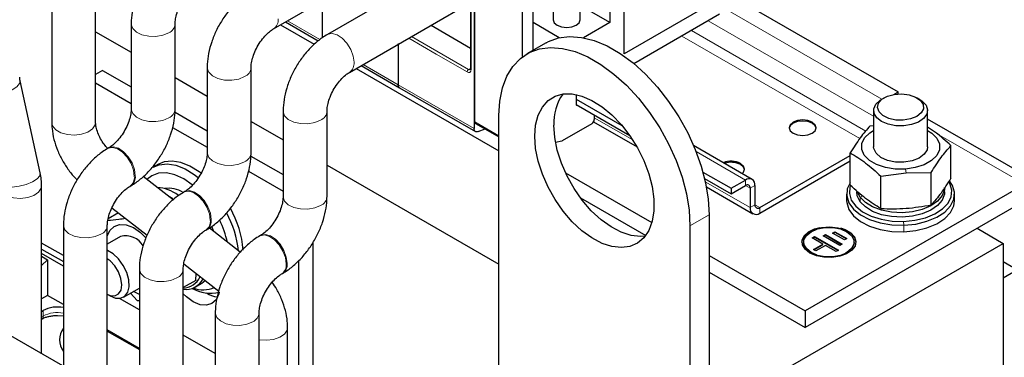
# Model space of a CAD drawing. Header units: millimetres. Extents: x 5 to 418, y 2 to 292.
# Tile 42 of 52: x 346 to 385, y 114 to 127. Entities that reach past the tile are written whole.
import ezdxf

# ---------------------------------------------------------------- set-up
doc = ezdxf.new("R2010")
doc.units = ezdxf.units.MM

msp = doc.modelspace()

# ---------------------------------------------------------------- linework, layer by layer
at = {"color": 7, "linetype": 'Continuous', "lineweight": 25}
for p, q in [((369.6567, 126.1441), (369.6567, 132.9378)), ((369.091, 132.3935), (369.091, 127.3853)), ((363.7359, 131.7351), (363.7359, 123.1964)), ((367.9273, 127.4942), (367.9273, 131.4069)), ((363.5899, 131.2123), (363.5899, 125.551)), ((363.7642, 123.4594), (363.7642, 130.6715)), ((355.8159, 127.1357), (360.5918, 129.8927)), ((363.1612, 129.9267), (357.9474, 126.9169)), ((366.8607, 130.0316), (366.8607, 127.4942)), ((365.6498, 126.0355), (365.6498, 129.5829)), ((348.7916, 123.4381), (348.7916, 129.1542)), ((347.0583, 128.8597), (347.0583, 123.4381)), ((366.0646, 126.2886), (366.0646, 128.6529)), ((373.5826, 128.6238), (380.4802, 124.6418)), ((357.7396, 128.2462), (357.7396, 126.7837)), ((357.7396, 128.2462), (357.7396, 126.7837)), ((358.814, 125.4158), (363.5899, 128.1728)), ((369.091, 127.3853), (367.9273, 128.0571)), ((372.6737, 127.8858), (369.6567, 126.1441)), ((373.428, 127.7116), (370.0431, 125.7575)), ((350.1979, 127.3308), (350.1979, 123.9667)), ((351.9312, 123.9667), (351.9312, 127.3308)), ((356.0883, 127.2929), (357.4216, 126.5232)), ((356.2859, 127.407), (357.5847, 126.6572)), ((362.034, 127.2746), (363.5899, 126.3764)), ((367.096, 126.7845), (366.0646, 127.3799)), ((369.091, 127.3853), (368.0499, 126.7843)), ((348.7916, 127.0201), (350.1979, 126.2083)), ((360.7378, 126.5546), (360.7378, 124.9272)), ((360.7378, 126.5263), (360.7378, 124.9272)), ((366.5754, 126.5835), (365.8212, 126.1481)), ((353.196, 125.6001), (353.196, 122.2359)), ((354.9293, 122.2359), (354.9293, 125.6001)), ((359.077, 125.5676), (364.7164, 122.312)), ((359.2746, 125.6817), (360.793, 124.8051)), ((349.0658, 125.49), (348.7916, 125.3318)), ((349.0658, 125.49), (350.1979, 124.8365)), ((351.9312, 125.2076), (353.196, 124.4775)), ((346.6043, 121.4407), (345.8104, 125.0858)), ((348.7916, 124.9952), (350.1979, 124.1834)), ((360.793, 124.8051), (363.7911, 123.0743)), ((367.7711, 124.5358), (367.7711, 124.1193)), ((379.9332, 124.4135), (379.8201, 124.3482)), ((380.3113, 124.5444), (380.4802, 124.6418)), ((380.4802, 124.564), (380.4802, 124.6418)), ((381.3288, 124.3482), (381.2157, 124.4135)), ((367.7711, 124.3588), (369.5731, 123.3186)), ((367.7711, 124.1411), (369.8775, 122.9251)), ((367.7711, 124.1193), (367.79, 124.1302)), ((351.9279, 123.8377), (353.196, 123.1057)), ((356.1941, 123.8802), (356.1941, 120.5051)), ((357.9275, 120.5051), (357.9275, 123.8802)), ((364.7164, 108.4641), (364.7164, 123.7062)), ((368.4782, 123.7329), (368.4782, 123.5477)), ((379.5078, 123.9128), (379.5078, 122.4757)), ((381.6411, 122.4757), (381.6411, 123.9128)), ((351.8314, 123.2403), (353.196, 122.4526)), ((354.9293, 123.4769), (356.1941, 122.7467)), ((363.7918, 123.3983), (364.7164, 122.8646)), ((368.3839, 123.3844), (367.2178, 122.7112)), ((368.4526, 123.4582), (370.1678, 122.4681)), ((379.3677, 123.298), (379.5078, 123.3163)), ((386.0104, 121.0478), (381.6411, 123.5701)), ((363.8917, 123.0719), (364.1743, 123.1775)), ((367.1934, 122.7008), (366.953, 122.6364)), ((374.7128, 121.1849), (372.4009, 122.5196)), ((382.5607, 121.237), (382.5607, 122.5186)), ((349.3113, 122.4311), (349.2736, 122.4093)), ((354.9261, 122.107), (356.1941, 121.3749)), ((375.0119, 120.0697), (378.5882, 122.1343)), ((378.5882, 120.9522), (378.5882, 122.2338)), ((351.2486, 121.775), (351.06, 121.6662)), ((357.9275, 121.7461), (364.7164, 117.8269)), ((375.0119, 119.852), (378.5882, 121.9166)), ((351.8537, 120.3734), (350.6712, 121.2969)), ((354.8295, 121.5096), (356.1941, 120.7218)), ((367.3426, 121.4491), (370.7556, 119.4788)), ((372.7678, 121.4743), (373.8805, 120.8319)), ((379.795, 121.312), (380.7881, 121.4419)), ((379.795, 120.0304), (379.795, 121.312)), ((380.7881, 121.4419), (381.7812, 121.4544)), ((381.7812, 120.1728), (381.7812, 121.4544)), ((346.6609, 114.293), (346.6609, 120.9341)), ((350.1402, 120.9082), (350.1779, 120.9299)), ((372.8337, 121.2185), (373.8805, 120.6142)), ((373.8805, 120.8319), (374.4462, 121.1585)), ((373.8805, 120.6142), (374.4462, 120.9408)), ((374.8233, 120.9407), (374.8233, 120.1786)), ((385.4771, 120.995), (376.8032, 115.9876)), ((352.3094, 120.7003), (352.2717, 120.6785)), ((372.9044, 120.8883), (374.7452, 119.8256)), ((373.8805, 120.8319), (373.8805, 120.6142)), ((374.6348, 120.8319), (374.6348, 120.0698)), ((378.4411, 120.6031), (378.4411, 120.3418)), ((378.9757, 120.4778), (378.8728, 120.6739)), ((382.3078, 120.6902), (382.3078, 120.8644)), ((382.7078, 120.3418), (382.7078, 120.6031)), ((367.935, 120.4539), (370.5119, 118.9663)), ((385.4771, 120.3417), (376.8032, 115.3344)), ((349.6938, 119.861), (349.2854, 119.6252)), ((349.4363, 120.062), (350.8256, 118.9771)), ((373.0131, 119.7875), (373.0131, 104.5454)), ((347.5203, 119.3725), (347.5203, 113.8201)), ((349.2536, 113.8201), (349.2536, 119.3725)), ((372.2589, 119.3521), (372.2589, 104.11)), ((353.1383, 119.1774), (353.176, 119.1991)), ((354.5034, 118.3043), (353.2757, 119.263)), ((353.4534, 119.1281), (353.3802, 119.319)), ((355.3076, 118.9695), (355.2699, 118.9477)), ((377.5111, 118.9542), (377.6055, 119.0085)), ((377.5299, 118.9432), (377.6055, 118.9867)), ((377.6055, 119.0085), (378.2643, 118.6268)), ((377.6055, 118.9867), (377.6055, 119.0085)), ((377.6055, 118.9867), (378.2455, 118.616)), ((377.8885, 119.0626), (377.983, 119.117)), ((378.3591, 118.79), (377.8885, 119.0626)), ((377.9074, 119.0517), (377.983, 119.0952)), ((377.983, 119.117), (378.4535, 118.8444)), ((377.983, 119.0952), (377.983, 119.117)), ((377.983, 119.0952), (378.4347, 118.8335)), ((383.5912, 119.253), (384.6285, 118.6542)), ((347.5003, 113.8084), (339.213, 118.5926)), ((347.5203, 118.1733), (346.6609, 118.6694)), ((349.777, 118.9241), (349.2536, 118.6219)), ((357.3625, 118.672), (357.3625, 112.2521)), ((373.9559, 112.493), (384.6285, 118.6542)), ((376.746, 118.709), (376.746, 118.6872)), ((377.0866, 118.873), (377.181, 118.9273)), ((377.5101, 118.6276), (377.0866, 118.873)), ((377.1054, 118.862), (377.181, 118.9055)), ((377.1323, 118.4103), (377.5101, 118.6276)), ((377.1512, 118.3994), (377.5101, 118.6058)), ((377.181, 118.9273), (378.1222, 118.3821)), ((377.181, 118.9055), (377.181, 118.9273)), ((377.181, 118.9055), (378.1033, 118.3712)), ((377.6042, 118.5731), (377.2264, 118.3558)), ((377.5101, 118.6058), (377.5101, 118.6276)), ((378.1699, 118.5725), (377.5111, 118.9542)), ((378.0277, 118.3277), (377.6042, 118.5731)), ((378.2643, 118.6268), (378.1699, 118.5725)), ((378.4535, 118.8444), (378.3591, 118.79)), ((378.746, 118.6872), (378.746, 118.709)), ((384.6285, 118.6542), (384.6285, 109.0734)), ((346.6609, 118.43), (347.5203, 117.9338)), ((347.5203, 117.7597), (346.6609, 118.2558)), ((377.2264, 118.3558), (377.1323, 118.4103)), ((378.1222, 118.3821), (378.0277, 118.3277)), ((346.6609, 118.1469), (346.8973, 118.0104)), ((346.8973, 118.0104), (346.6609, 117.783)), ((346.8973, 118.0104), (346.8973, 116.5951)), ((352.275, 117.8452), (353.6518, 116.7701)), ((356.7968, 117.9568), (356.7968, 112.5677)), ((373.0131, 118.1756), (376.8032, 115.9876)), ((384.6285, 117.9355), (385.1942, 117.609)), ((350.5184, 117.6418), (350.5184, 112.0893)), ((352.2518, 112.0893), (352.2518, 117.6418)), ((352.7493, 117.1918), (352.7599, 117.4666)), ((356.1365, 117.4466), (356.1742, 117.4684)), ((373.0131, 117.5224), (376.8032, 115.3344)), ((385.1942, 117.609), (384.6285, 117.2824)), ((352.7493, 117.1918), (352.2518, 116.9045)), ((352.7345, 116.9365), (352.9608, 117.0671)), ((384.6285, 117.2824), (384.6285, 107.6519)), ((349.2536, 116.6436), (349.3611, 116.5815)), ((349.8945, 116.5286), (350.5184, 116.8888)), ((350.1631, 116.6837), (350.4319, 116.3958)), ((346.8973, 116.5951), (346.6609, 116.4586)), ((347.5203, 116.2355), (346.8973, 116.5951)), ((350.5184, 116.0289), (349.7365, 116.4803)), ((350.4319, 116.3958), (350.5184, 116.4033)), ((346.6609, 115.9688), (346.7182, 116.0018)), ((353.5166, 115.911), (353.5166, 110.3585)), ((355.2499, 110.3585), (355.2499, 115.911)), ((376.8032, 115.9876), (376.8032, 115.3344)), ((346.6609, 115.6608), (346.6629, 115.662)), ((346.6657, 115.6637), (346.6629, 115.662)), ((347.2839, 115.8066), (347.5203, 115.7859)), ((350.5184, 114.5047), (349.2536, 115.2348)), ((349.2536, 115.1913), (350.5184, 114.4611)), ((356.3718, 111.7136), (356.3718, 115.3262)), ((353.5166, 114.2981), (352.2518, 115.0283))]:
    msp.add_line(p, q, dxfattribs=at)
at = {"color": 7, "linetype": 'Continuous', "lineweight": 18}
for p, q in [((363.6133, 131.1797), (363.6133, 125.5183)), ((373.428, 128.0599), (379.8388, 124.359)), ((356.364, 127.4521), (357.6491, 126.7102)), ((372.9753, 127.4503), (379.5078, 123.6792)), ((362.2368, 126.1388), (361.1516, 126.7652)), ((363.519, 125.5292), (361.2648, 126.8306)), ((371.9381, 126.8515), (378.9602, 122.7977)), ((372.3153, 127.0692), (379.2003, 123.0946)), ((363.4625, 125.4312), (362.2368, 126.1388)), ((359.3527, 125.7268), (360.7378, 124.9272)), ((363.5899, 125.5701), (363.519, 125.5292)), ((360.7378, 124.9272), (363.7359, 123.1964)), ((368.4782, 123.6239), (369.9983, 122.7463)), ((363.7642, 123.4594), (364.7164, 122.9097)), ((381.9972, 123.0038), (385.4771, 120.995)), ((372.4974, 122.2835), (374.4462, 121.1585)), ((380.7651, 121.5897), (380.7881, 121.4419)), ((372.8625, 121.0929), (374.6348, 120.0698)), ((374.4462, 120.9408), (374.4462, 121.1585)), ((374.4462, 120.9407), (374.6348, 120.8319)), ((374.8233, 120.9407), (374.6348, 120.8319)), ((379.0812, 120.5277), (378.9757, 120.4778)), ((374.6348, 120.0698), (374.8233, 120.1786)), ((374.8233, 120.1786), (375.0119, 120.0697)), ((378.9757, 120.4778), (378.9757, 120.3036)), ((372.2589, 119.3521), (373.0131, 119.7875)), ((375.0119, 120.0697), (375.0119, 119.852)), ((380.6939, 119.5223), (380.7002, 119.3737)), ((380.7002, 119.1124), (380.7002, 119.3737)), ((346.7182, 115.7841), (346.7182, 116.0018)), ((346.7182, 115.7841), (346.6609, 115.751))]:
    msp.add_line(p, q, dxfattribs=at)
at = {"color": 7, "linetype": 'Continuous', "lineweight": 18, "flags": 128}
for points in [[(350.1979, 127.3306), (350.1986, 127.3102), (350.2572, 127.149), (350.4032, 127.0075), (350.6209, 126.901), (350.8867, 126.8412), (351.1717, 126.8344), (351.4452, 126.8814), (351.6774, 126.9771)], [(357.9476, 126.917), (357.9657, 126.9266), (358.1346, 126.9565), (358.3301, 126.9008), (358.5312, 126.7655), (358.7159, 126.5653), (358.8643, 126.3218), (358.9604, 126.0615), (358.9936, 125.8126)], [(353.196, 125.5998), (353.1967, 125.5794), (353.2553, 125.4182), (353.4013, 125.2767), (353.619, 125.1703), (353.8848, 125.1104), (354.1699, 125.1036), (354.4433, 125.1506), (354.6755, 125.2463)], [(344.1168, 124.7169), (344.1443, 124.6589), (344.2622, 124.5762), (344.4561, 124.5287), (344.7049, 124.5215), (344.9818, 124.5556), (345.2568, 124.6271), (345.4999, 124.7283), (345.685, 124.8483), (345.7918, 124.974), (345.8104, 125.0858)], [(350.1979, 123.9667), (350.1986, 123.946), (350.2572, 123.7848), (350.4032, 123.6433), (350.6209, 123.5369), (350.8867, 123.477), (351.1717, 123.4702), (351.4452, 123.5172), (351.6774, 123.6129)], [(356.1941, 123.8799), (356.1949, 123.8595), (356.2534, 123.6983), (356.3995, 123.5568), (356.6172, 123.4504), (356.8829, 123.3905), (357.168, 123.3837), (357.4414, 123.4307), (357.6736, 123.5264)], [(347.0583, 123.4381), (347.0943, 123.2953), (347.2196, 123.1474), (347.4214, 123.0309), (347.6777, 122.9586), (347.9608, 122.9382), (348.24, 122.972), (348.4851, 123.0563), (348.6695, 123.182), (348.7732, 123.3354), (348.7916, 123.4381)], [(349.3081, 122.4292), (349.3295, 122.4408), (349.4984, 122.4707), (349.694, 122.415), (349.895, 122.2797), (350.0798, 122.0794), (350.2282, 121.836), (350.3242, 121.5757), (350.3574, 121.3267)], [(349.2738, 122.4094), (349.2918, 122.419), (349.4607, 122.4489), (349.6563, 122.3932), (349.8573, 122.2579), (350.0421, 122.0577), (350.1905, 121.8142), (350.2865, 121.5539), (350.3197, 121.305)], [(353.196, 122.2359), (353.1967, 122.2152), (353.2553, 122.054), (353.4013, 121.9126), (353.619, 121.8061), (353.8848, 121.7462), (354.1699, 121.7394), (354.4433, 121.7864), (354.6755, 121.8821)], [(344.9107, 121.0719), (344.9382, 121.0139), (345.0561, 120.9311), (345.25, 120.8836), (345.4988, 120.8765), (345.7757, 120.9105), (346.0507, 120.982), (346.2938, 121.0832), (346.4788, 121.2032), (346.5857, 121.329), (346.6043, 121.4407)], [(344.9276, 120.9338), (344.9636, 120.7913), (345.0889, 120.6434), (345.2906, 120.5269), (345.5469, 120.4546), (345.83, 120.4342), (346.1093, 120.468), (346.3544, 120.5523), (346.5387, 120.678), (346.6425, 120.8314), (346.6609, 120.9345)], [(352.2719, 120.6786), (352.29, 120.6882), (352.4589, 120.7181), (352.6544, 120.6624), (352.8555, 120.5271), (353.0402, 120.3269), (353.1886, 120.0834), (353.2846, 119.8231), (353.3178, 119.5742)], [(352.3062, 120.6984), (352.3277, 120.71), (352.4966, 120.7399), (352.6921, 120.6842), (352.8932, 120.5489), (353.0779, 120.3487), (353.2263, 120.1052), (353.3224, 119.8449), (353.3556, 119.5959)], [(356.1941, 120.5051), (356.1949, 120.4844), (356.2534, 120.3233), (356.3995, 120.1818), (356.6172, 120.0753), (356.8829, 120.0155), (357.168, 120.0086), (357.4414, 120.0556), (357.6736, 120.1513)], [(347.5203, 119.3723), (347.521, 119.3519), (347.5796, 119.1907), (347.7256, 119.0492), (347.9433, 118.9427), (348.2091, 118.8829), (348.4942, 118.8761), (348.7676, 118.9231), (348.9998, 119.0188)], [(355.2701, 118.9479), (355.2881, 118.9574), (355.457, 118.9873), (355.6525, 118.9316), (355.8536, 118.7963), (356.0383, 118.5961), (356.1868, 118.3526), (356.2828, 118.0923), (356.316, 117.8434)], [(355.3043, 118.9676), (355.3258, 118.9792), (355.4947, 119.0091), (355.6903, 118.9534), (355.8913, 118.8181), (356.076, 118.6179), (356.2245, 118.3744), (356.3205, 118.1141), (356.3537, 117.8652)], [(350.5184, 117.6415), (350.5192, 117.6211), (350.5777, 117.4599), (350.7237, 117.3184), (350.9415, 117.212), (351.2072, 117.1521), (351.4923, 117.1453), (351.7657, 117.1923), (351.9979, 117.288)], [(353.5166, 115.9107), (353.5173, 115.8903), (353.5758, 115.7291), (353.7219, 115.5876), (353.9396, 115.4812), (354.2054, 115.4213), (354.4904, 115.4145), (354.7639, 115.4615), (354.996, 115.5572)], [(355.2499, 114.8481), (355.2579, 114.8467), (355.541, 114.8263), (355.8202, 114.8601), (356.0653, 114.9444), (356.2497, 115.0701), (356.3534, 115.2235), (356.3718, 115.3265)]]:
    msp.add_lwpolyline(points, dxfattribs=at)
at = {"color": 7, "linetype": 'Continuous', "lineweight": 25, "flags": 128}
for points in [[(366.8607, 127.4942), (366.9012, 127.3764), (367.0169, 127.2765)], [(367.0169, 127.2765), (367.1899, 127.2097), (367.394, 127.1863), (367.5981, 127.2097), (367.7711, 127.2765), (367.8867, 127.3764), (367.9273, 127.4942)], [(366.5754, 126.5835), (366.6678, 126.6333), (367.0671, 126.7779), (367.5069, 126.8328), (367.979, 126.7971), (368.4746, 126.6713), (368.9845, 126.4579), (369.4992, 126.1607), (370.0092, 125.7854), (370.5048, 125.3389), (370.9769, 124.8296), (371.4167, 124.2669), (371.816, 123.6613), (372.1673, 123.0241), (372.4641, 122.3672), (372.7009, 121.7027), (372.8733, 121.0431), (372.978, 120.4007), (373.0131, 119.7875)], [(364.7164, 123.7062), (364.7515, 124.279), (364.8563, 124.8004), (365.0286, 125.261), (365.2654, 125.652), (365.5623, 125.9663), (365.9136, 126.1978), (366.3128, 126.3424), (366.7526, 126.3974), (367.2247, 126.3617), (367.7204, 126.2359), (368.2303, 126.0225), (368.745, 125.7253), (369.2549, 125.35), (369.7506, 124.9035), (370.2227, 124.3942), (370.6624, 123.8315), (371.0617, 123.2259), (371.413, 122.5887), (371.7099, 121.9317), (371.9467, 121.2673), (372.119, 120.6077), (372.2238, 119.9653), (372.2589, 119.3521)], [(366.1306, 122.8898), (366.1645, 123.3302), (366.2653, 123.7188), (366.4299, 124.0445), (366.6538, 124.2977), (366.9304, 124.4713), (367.2518, 124.5603), (367.6088, 124.562), (367.9911, 124.4765), (368.3876, 124.3063), (368.787, 124.0561), (369.1778, 123.7332), (369.5488, 123.3469), (369.8892, 122.9084), (370.1893, 122.4301), (370.4405, 121.926), (370.6354, 121.4104), (370.7686, 120.8982), (370.8362, 120.4042), (370.8362, 119.9425), (370.7686, 119.5265), (370.6354, 119.1681), (370.4405, 118.8777), (370.1893, 118.6635), (369.8892, 118.5317), (369.5488, 118.4862), (369.1778, 118.5282), (368.787, 118.6566), (368.3876, 118.8676), (367.9911, 119.1551), (367.6088, 119.511), (367.2518, 119.9249), (366.9304, 120.3849), (366.6538, 120.8779), (366.4299, 121.3896), (366.2653, 121.9054), (366.1645, 122.4103), (366.1306, 122.8898)], [(380.6815, 123.5237), (380.3834, 123.5318), (380.106, 123.5954), (379.8793, 123.7074), (379.728, 123.856), (379.6684, 124.0248), (379.7069, 124.1956), (379.8395, 124.35), (380.0518, 124.4712), (380.3206, 124.546), (380.617, 124.5663), (380.9088, 124.53), (381.1643, 124.441), (381.3559, 124.3089), (381.4629, 124.148), (381.4735, 123.9758), (381.3867, 123.811), (381.212, 123.6713), (380.9681, 123.572), (380.6815, 123.5237)], [(380.7004, 123.3014), (380.3826, 123.3071), (380.0819, 123.3666), (379.8249, 123.4747), (379.6345, 123.6217), (379.5276, 123.7946), (379.5138, 123.978), (379.5942, 124.1556), (379.7617, 124.3116), (379.8201, 124.3482)], [(381.3288, 124.3482), (381.4288, 124.2815), (381.5791, 124.1198), (381.6401, 123.9397), (381.6065, 123.7571), (381.4811, 123.5885), (381.2752, 123.4486), (381.007, 123.35), (380.7004, 123.3014)], [(370.4881, 118.9349), (370.303, 118.9216), (369.9321, 118.9636), (369.5413, 119.092), (369.1419, 119.303), (368.7453, 119.5905), (368.3631, 119.9464), (368.0061, 120.3603), (367.6847, 120.8204), (367.408, 121.3133), (367.1842, 121.8251), (367.0195, 122.3408), (366.9188, 122.8457), (366.8849, 123.3252)], [(377.0861, 123.4442), (376.913, 123.511), (376.7089, 123.5344), (376.5048, 123.511), (376.3318, 123.4442), (376.2162, 123.3443), (376.1756, 123.2265), (376.2162, 123.1087), (376.3318, 123.0088), (376.5048, 122.9421), (376.7089, 122.9186), (376.913, 122.9421), (377.0861, 123.0088), (377.2017, 123.1087), (377.2423, 123.2265), (377.2017, 123.3443), (377.0861, 123.4442)], [(377.0861, 123.4007), (376.913, 123.4674), (376.7089, 123.4908), (376.5048, 123.4674), (376.3318, 123.4007), (376.2162, 123.3008), (376.1769, 123.2047)], [(377.2409, 123.2047), (377.2017, 123.3008), (377.0861, 123.4007)], [(380.7651, 121.5897), (380.3613, 121.5914), (379.9721, 121.6533), (379.6239, 121.7714), (379.3405, 121.9374), (379.1412, 122.1401), (379.0396, 122.3657), (379.0425, 122.5987), (379.1499, 122.8234), (379.3543, 123.0244), (379.5078, 123.1223)], [(381.6411, 123.1223), (381.8084, 123.0141), (382.0077, 122.8113), (382.1093, 122.5858), (382.1064, 122.3527), (381.999, 122.128), (381.7946, 121.927), (381.507, 121.7634), (381.1558, 121.6483), (380.7651, 121.5897)], [(380.7059, 121.8646), (380.3724, 121.8711), (380.0586, 121.9367), (379.7954, 122.0551), (379.6084, 122.2147), (379.5159, 122.3998), (379.5078, 122.4757)], [(381.6411, 122.4757), (381.6218, 122.3591), (381.5081, 122.1779), (381.303, 122.026), (381.0266, 121.918), (380.7059, 121.8646)], [(351.06, 121.6662), (351.3042, 121.7648), (351.6193, 121.7965), (351.963, 121.7412), (352.3236, 121.6008), (352.6888, 121.38), (352.8434, 121.2629)], [(352.9572, 121.4302), (352.8774, 121.4889), (352.5121, 121.7097), (352.1515, 121.8501), (351.8078, 121.9054), (351.4927, 121.8736), (351.2486, 121.775)], [(374.3146, 121.4148), (374.3732, 121.4759), (374.4138, 121.5937), (374.3732, 121.7115), (374.2576, 121.8114)], [(374.4125, 121.5719), (374.3732, 121.668), (374.2576, 121.7678)], [(352.6095, 120.9685), (352.272, 121.2005), (351.9226, 121.3627), (351.5865, 121.4392), (351.2767, 121.427), (351.0052, 121.3266), (350.8189, 121.1816)], [(378.5882, 121.0525), (378.4702, 120.8059), (378.4448, 120.5305), (378.5262, 120.2588), (378.7103, 120.0043), (378.9879, 119.7798), (379.345, 119.5967), (379.7638, 119.464), (380.2232, 119.3884), (380.7002, 119.3737)], [(378.5896, 120.9266), (378.5755, 120.8829), (378.5513, 120.6212), (378.6286, 120.3631), (378.8035, 120.1213), (379.0672, 119.9081), (379.4065, 119.7341), (379.8043, 119.608), (380.2407, 119.5362), (380.6939, 119.5223)], [(380.6939, 119.5223), (381.1411, 119.5669), (381.5599, 119.6679), (381.9293, 119.8201), (382.2307, 120.0159), (382.4491, 120.2456), (382.5735, 120.4976), (382.5976, 120.7592), (382.5203, 121.0173), (382.4873, 121.0768)], [(380.7002, 119.3737), (381.1709, 119.4207), (381.6118, 119.527), (382.0006, 119.6872), (382.3179, 119.8934), (382.5477, 120.1351), (382.6787, 120.4003), (382.7041, 120.6757), (382.6227, 120.9475), (382.5043, 121.128)], [(351.8555, 120.4042), (351.8078, 120.4378), (351.6336, 120.5454)], [(378.9757, 120.3036), (378.8619, 120.5357), (378.8411, 120.6902)], [(382.3078, 120.8644), (382.3013, 120.7778), (382.2152, 120.5418), (382.0338, 120.3245), (381.7676, 120.1386), (381.432, 119.9948), (381.0466, 119.9016), (380.6337, 119.8644), (380.2175, 119.8852), (379.8219, 119.963), (379.4701, 120.0932), (379.1825, 120.2682), (378.9757, 120.4778)], [(382.3078, 120.6902), (382.3013, 120.6037), (382.2152, 120.3676), (382.0338, 120.1503), (381.7676, 119.9644), (381.432, 119.8206), (381.0466, 119.7274), (380.6337, 119.6902), (380.2175, 119.711), (379.8219, 119.7888), (379.4701, 119.919), (379.1825, 120.094), (378.9757, 120.3036)], [(378.4411, 120.3418), (378.4448, 120.2692), (378.5262, 119.9975), (378.7103, 119.743), (378.9879, 119.5185), (379.345, 119.3354), (379.7638, 119.2027), (380.2232, 119.1271), (380.7002, 119.1124)], [(380.7002, 119.1124), (381.1709, 119.1594), (381.6118, 119.2657), (382.0006, 119.4259), (382.3179, 119.6321), (382.5477, 119.8738), (382.6787, 120.139), (382.7078, 120.3418)], [(349.2536, 118.936), (349.3497, 119.1587), (349.5178, 119.3281), (349.7399, 119.4071), (350.0009, 119.3902), (350.2829, 119.2786), (350.5668, 119.0799), (350.7824, 118.8669)], [(376.6794, 118.6872), (376.6861, 118.7562), (376.7684, 118.9335), (376.9375, 119.0889), (377.1785, 119.2086), (377.47, 119.282), (377.7859, 119.3026), (378.0983, 119.2685), (378.3794, 119.1827), (378.6043, 119.0529), (378.7528, 118.8906), (378.8119, 118.7103), (378.8127, 118.6872)], [(376.9918, 118.2736), (376.803, 118.4213), (376.698, 118.5945), (376.6861, 118.778), (376.7684, 118.9553), (376.9375, 119.1107), (377.1785, 119.2304), (377.3808, 119.2876)], [(377.2559, 118.2058), (377.0389, 118.3008), (376.855, 118.4469), (376.7583, 118.6187), (376.7583, 118.7993), (376.855, 118.9711), (377.0389, 119.1172), (377.292, 119.2234), (377.5896, 119.2792), (377.9025, 119.2792), (378.2, 119.2234), (378.4531, 119.1172), (378.637, 118.9711), (378.7337, 118.7993), (378.7337, 118.6187), (378.637, 118.4469), (378.4531, 118.3008), (378.3824, 118.2637)], [(378.2006, 119.2661), (378.3794, 119.2045), (378.6043, 119.0747), (378.7528, 118.9124), (378.8119, 118.732), (378.7763, 118.5496), (378.6492, 118.3814), (378.4418, 118.2423), (378.1726, 118.1446), (377.8655, 118.0971), (377.5477, 118.104), (377.2476, 118.1646), (376.9918, 118.2736), (376.9918, 118.2736)], [(378.746, 118.6872), (378.7337, 118.5969), (378.637, 118.4252), (378.4531, 118.279), (378.2, 118.1729), (377.9025, 118.1171), (377.5896, 118.1171), (377.292, 118.1729), (377.0389, 118.279)], [(349.7777, 116.4858), (349.9446, 116.5635), (350.0596, 116.7202), (350.1126, 116.9419), (350.0988, 117.209), (350.0195, 117.4977), (349.8817, 117.7824), (349.6976, 118.0378), (349.4837, 118.2411), (349.2589, 118.3744), (349.2536, 118.3766)], [(349.5532, 116.5877), (349.7, 116.6609), (349.7944, 116.8109), (349.8262, 117.0214), (349.792, 117.2695), (349.6954, 117.5284), (349.5469, 117.77), (349.3626, 117.9681), (349.2536, 118.0502)], [(352.9608, 117.0671), (352.9813, 117.0794), (353.1165, 117.1882)], [(349.2536, 116.6449), (349.3699, 116.5991), (349.5532, 116.5877)], [(350.5184, 116.6403), (350.3377, 116.722), (350.2835, 116.7532)], [(353.6675, 116.7323), (353.6502, 116.6545), (353.5466, 116.4255), (353.3818, 116.2726), (353.167, 116.2063), (352.9169, 116.2311), (352.6485, 116.3452), (352.38, 116.541), (352.2518, 116.6653)], [(349.3611, 116.5815), (349.5738, 116.494), (349.7777, 116.4858)]]:
    msp.add_lwpolyline(points, dxfattribs=at)
at = {"color": 7, "linetype": 'Continuous', "lineweight": 18}
for centre, radius, start, end in [((355.5818, 127.4806), 0.4169, 304.16529, 7.14659), ((351.5154, 127.3613), 0.417, 292.85963, 355.72387), ((354.5135, 125.6305), 0.417, 292.85963, 355.72387), ((358.5799, 125.7607), 0.4169, 304.16529, 7.14659), ((363.5853, 125.4256), 0.1229, 122.60548, 177.39452), ((363.5582, 125.5839), 0.0673, 234.43194, 293.74071), ((363.6299, 125.555), 0.0402, 185.69479, 245.6253), ((351.5155, 123.997), 0.4168, 292.84859, 355.83127), ((357.5116, 123.9106), 0.417, 292.85963, 355.72387), ((354.5137, 122.2662), 0.4168, 292.84859, 355.83127), ((349.9061, 121.2531), 0.4169, 304.16529, 7.14659), ((349.9438, 121.2749), 0.4169, 304.14986, 7.14817), ((357.5118, 120.5354), 0.4168, 292.84859, 355.83127), ((348.8378, 119.403), 0.417, 292.85963, 355.72387), ((352.9042, 119.5223), 0.4169, 304.16529, 7.14659), ((352.9419, 119.5441), 0.4169, 304.14986, 7.14817), ((355.9023, 117.7915), 0.4169, 304.16529, 7.14659), ((355.9401, 117.8133), 0.4169, 304.14986, 7.14817), ((351.8359, 117.6722), 0.417, 292.85963, 355.72387), ((347.2841, 114.6882), 1.2334, 78.9575, 117.3101), ((354.8341, 115.9414), 0.417, 292.85963, 355.72387), ((346.5834, 115.7712), 0.1354, 307.42288, 5.46841)]:
    msp.add_arc(centre, radius, start, end, dxfattribs=at)
at = {"color": 7, "linetype": 'Continuous', "lineweight": 25}
for centre, radius, start, end in [((368.8113, 123.4369), 1.9296, 144.53402, 183.31771), ((363.8315, 123.4531), 0.0677, 174.66901, 234.01881), ((368.2735, 123.557), 0.2049, 302.60548, 357.39452), ((367.1661, 122.799), 0.102, 285.56833, 300.50791), ((373.8778, 121.0691), 0.8338, 62.90255, 111.61673), ((373.8771, 121.0203), 0.8389, 63.01991, 108.08341), ((374.5934, 120.978), 0.2329, 350.78596, 129.20329), ((374.5198, 120.8505), 0.1165, 350.78596, 129.20329), ((351.1238, 119.3212), 1.5445, 53.40069, 86.13158), ((351.681, 119.7567), 1.0746, 58.43104, 98.73594), ((374.9383, 120.16), 0.1165, 170.78596, 309.20329), ((350.3787, 117.9299), 4.0716, 6.11939, 28.22468), ((350.4753, 118.0173), 4.1637, 5.15702, 29.0691), ((374.8647, 120.0325), 0.2329, 170.78596, 309.20329), ((350.1355, 117.8475), 3.9527, 12.47756, 25.86147), ((349.984, 118.1555), 0.796, 30.16873, 105.07519), ((377.2302, 118.7254), 0.4856, 184.5109, 246.80924), ((352.2414, 117.6201), 0.7298, 268.89258, 337.76907), ((352.3481, 117.6032), 0.7685, 262.79761, 332.95006), ((353.3117, 118.0912), 1.4047, 239.75444, 284.67376), ((353.0452, 117.9234), 1.1048, 248.81832, 293.01179), ((353.7603, 117.602), 1.0793, 237.00528, 260.90292), ((347.2841, 114.906), 1.2334, 78.9575, 117.3101), ((348.1376, 114.8424), 0.7696, 143.32876, 216.67124)]:
    msp.add_arc(centre, radius, start, end, dxfattribs=at)
for points, knots in [([(351.9512, 130.3676), (351.8796, 130.3236), (351.6835, 130.2028), (351.3827, 129.9516), (351.0627, 129.6074), (350.782, 129.2177), (350.5474, 128.7953), (350.3653, 128.3504), (350.2459, 127.9031), (350.2016, 127.562), (350.1986, 127.3762), (350.1979, 127.3308)], [0, 0, 0, 0, 0.07313863, 0.20056988, 0.32782215, 0.45465812, 0.5813789, 0.70878328, 0.83763667, 0.96040387, 1, 1, 1, 1]), ([(351.9312, 127.3308), (351.932, 127.3614), (351.9344, 127.4494), (351.9667, 127.6396), (352.0474, 127.8934), (352.1728, 128.1603), (352.3352, 128.4151), (352.5184, 128.6328), (352.6892, 128.7856), (352.7799, 128.8426), (352.8178, 128.8665)], [0, 0, 0, 0, 0.0697707, 0.2010068, 0.3368813, 0.4771862, 0.619708, 0.7617062, 0.9004173, 1, 1, 1, 1]), ([(354.9493, 128.6368), (354.8778, 128.5928), (354.6816, 128.472), (354.3809, 128.2209), (354.0609, 127.8766), (353.7801, 127.4869), (353.5455, 127.0645), (353.3634, 126.6196), (353.244, 126.1723), (353.1997, 125.8312), (353.1967, 125.6454), (353.196, 125.6001)], [0, 0, 0, 0, 0.0731386, 0.2005699, 0.3278222, 0.4546581, 0.5813789, 0.7087833, 0.8376367, 0.9604039, 1, 1, 1, 1]), ([(354.9293, 125.6001), (354.9302, 125.6306), (354.9326, 125.7186), (354.9648, 125.9088), (355.0455, 126.1626), (355.1709, 126.4295), (355.3333, 126.6843), (355.5165, 126.902), (355.6874, 127.0548), (355.778, 127.1118), (355.8159, 127.1357)], [0, 0, 0, 0, 0.0697707, 0.2010068, 0.3368813, 0.4771862, 0.619708, 0.7617062, 0.9004173, 1, 1, 1, 1]), ([(357.9474, 126.9169), (357.8759, 126.8729), (357.6798, 126.7521), (357.379, 126.501), (357.059, 126.1567), (356.7783, 125.767), (356.5436, 125.3446), (356.3616, 124.8997), (356.2422, 124.4525), (356.1978, 124.1113), (356.1949, 123.9255), (356.1941, 123.8802)], [0, 0, 0, 0, 0.0731386, 0.2005699, 0.3278222, 0.4546581, 0.5813789, 0.7087833, 0.8376367, 0.9604039, 1, 1, 1, 1]), ([(345.8104, 125.0858), (345.8055, 125.112), (345.7949, 125.1682), (345.794, 125.2043), (345.7935, 125.2236)], [0, 0, 0, 0, 0.4659477, 1, 1, 1, 1]), ([(357.9275, 123.8802), (357.9283, 123.9107), (357.9307, 123.9987), (357.9629, 124.1889), (358.0436, 124.4427), (358.1691, 124.7096), (358.3314, 124.9644), (358.5146, 125.1821), (358.6855, 125.3349), (358.7762, 125.3919), (358.814, 125.4158)], [0, 0, 0, 0, 0.0697707, 0.2010068, 0.3368813, 0.4771862, 0.619708, 0.7617062, 0.9004173, 1, 1, 1, 1]), ([(363.5895, 125.5514), (363.5896, 125.5494), (363.5901, 125.5402), (363.5877, 125.5294), (363.5846, 125.5218), (363.5846, 125.5219), (363.5846, 125.522)], [0, 0, 0, 0, 0.089774, 0.4190315, 0.7546737, 1, 1, 1, 1]), ([(360.7944, 124.8078), (360.7901, 124.8093), (360.7686, 124.8164), (360.7451, 124.8564), (360.7402, 124.9036), (360.7378, 124.9272)], [0, 0, 0, 0, 0.1108258, 0.5554129, 1, 1, 1, 1]), ([(360.7944, 124.8078), (360.7901, 124.8093), (360.7686, 124.8164), (360.7451, 124.8564), (360.7402, 124.9036), (360.7378, 124.9272)], [0, 0, 0, 0, 0.1108258, 0.5554129, 1, 1, 1, 1]), ([(350.1979, 123.9667), (350.197, 123.9361), (350.1946, 123.8481), (350.1624, 123.6579), (350.0817, 123.4042), (349.9563, 123.1373), (349.7939, 122.8824), (349.6107, 122.6647), (349.4398, 122.5119), (349.3492, 122.4549), (349.3113, 122.4311)], [0, 0, 0, 0, 0.0697707, 0.2010068, 0.3368813, 0.4771862, 0.619708, 0.7617062, 0.9004173, 1, 1, 1, 1]), ([(350.1779, 120.9299), (350.2494, 120.974), (350.4455, 121.0947), (350.7463, 121.3459), (351.0663, 121.6901), (351.3471, 122.0798), (351.5817, 122.5023), (351.7638, 122.9471), (351.8832, 123.3944), (351.9275, 123.7355), (351.9305, 123.9214), (351.9312, 123.9667)], [0, 0, 0, 0, 0.0731386, 0.2005699, 0.3278222, 0.4546581, 0.5813789, 0.7087833, 0.8376367, 0.9604039, 1, 1, 1, 1]), ([(347.0583, 123.4381), (347.0608, 123.3564), (347.0676, 123.1349), (347.1361, 122.7654), (347.2756, 122.3395), (347.4733, 121.9258), (347.7249, 121.5436), (347.9262, 121.2875), (348.0494, 121.178), (348.0632, 121.1658)], [0, 0, 0, 0, 0.1022472, 0.2771645, 0.4521272, 0.6267089, 0.8015262, 0.9779169, 1, 1, 1, 1]), ([(349.2793, 122.4008), (349.2411, 122.4398), (349.1503, 122.5327), (349.0155, 122.7307), (348.8965, 122.9645), (348.8194, 123.1947), (348.7936, 123.354), (348.7921, 123.4195), (348.7916, 123.4381)], [0, 0, 0, 0, 0.14070529, 0.33526804, 0.53411738, 0.73189466, 0.92382935, 1, 1, 1, 1]), ([(379.3677, 123.298), (379.2378, 123.15), (378.978, 122.8539), (378.7181, 122.4405), (378.5882, 122.2338)], [0, 0, 0, 0, 0.4999949, 1, 1, 1, 1]), ([(382.5607, 122.5186), (382.3596, 122.7046), (382.053, 122.9881), (381.7465, 123.1822), (381.6411, 123.249)], [0, 0, 0, 0, 0.6561528, 1, 1, 1, 1]), ([(381.7812, 121.4544), (381.9111, 121.6611), (382.1709, 122.0745), (382.4308, 122.3706), (382.5607, 122.5186)], [0, 0, 0, 0, 0.4999949, 1, 1, 1, 1]), ([(349.2736, 122.4093), (349.2021, 122.3653), (349.0059, 122.2445), (348.7052, 121.9933), (348.3852, 121.6491), (348.1044, 121.2594), (347.8698, 120.837), (347.6877, 120.3921), (347.5683, 119.9448), (347.524, 119.6037), (347.521, 119.4179), (347.5203, 119.3725)], [0, 0, 0, 0, 0.0731386, 0.2005699, 0.3278222, 0.4546581, 0.5813789, 0.7087833, 0.8376367, 0.9604039, 1, 1, 1, 1]), ([(353.196, 122.2359), (353.1952, 122.2054), (353.1928, 122.1173), (353.1605, 121.9271), (353.0798, 121.6734), (352.9544, 121.4065), (352.792, 121.1516), (352.6088, 120.9339), (352.4379, 120.7811), (352.3473, 120.7241), (352.3094, 120.7003)], [0, 0, 0, 0, 0.0697707, 0.2010068, 0.3368813, 0.4771862, 0.619708, 0.7617062, 0.9004173, 1, 1, 1, 1]), ([(353.176, 119.1991), (353.2476, 119.2432), (353.4437, 119.364), (353.7445, 119.6151), (354.0645, 119.9593), (354.3452, 120.349), (354.5798, 120.7715), (354.7619, 121.2163), (354.8813, 121.6636), (354.9256, 122.0047), (354.9286, 122.1906), (354.9293, 122.2359)], [0, 0, 0, 0, 0.0731386, 0.2005699, 0.3278222, 0.4546581, 0.5813789, 0.7087833, 0.8376367, 0.9604039, 1, 1, 1, 1]), ([(378.5882, 122.2338), (378.7894, 122.1095), (379.1916, 121.8609), (379.5939, 121.495), (379.795, 121.312)], [0, 0, 0, 0, 0.4999949, 1, 1, 1, 1]), ([(346.6609, 120.9341), (346.6586, 121.0137), (346.6539, 121.1815), (346.6214, 121.3514), (346.6043, 121.4407)], [0, 0, 0, 0, 0.4746492, 1, 1, 1, 1]), ([(349.2536, 119.3725), (349.2545, 119.4031), (349.2569, 119.4911), (349.2891, 119.6813), (349.3698, 119.9351), (349.4952, 120.202), (349.6576, 120.4568), (349.8408, 120.6745), (350.0117, 120.8273), (350.1023, 120.8843), (350.1402, 120.9082)], [0, 0, 0, 0, 0.0697707, 0.2010068, 0.3368813, 0.4771862, 0.619708, 0.7617062, 0.9004173, 1, 1, 1, 1]), ([(379.795, 120.0304), (379.5939, 120.1547), (379.1916, 120.4033), (378.7894, 120.7692), (378.5882, 120.9522)], [0, 0, 0, 0, 0.4999949, 1, 1, 1, 1]), ([(382.5607, 121.237), (382.4308, 121.0303), (382.1709, 120.6169), (381.9111, 120.3208), (381.7812, 120.1728)], [0, 0, 0, 0, 0.4999949, 1, 1, 1, 1]), ([(352.2717, 120.6785), (352.2002, 120.6345), (352.0041, 120.5137), (351.7033, 120.2626), (351.3833, 119.9183), (351.1026, 119.5286), (350.8679, 119.1062), (350.6859, 118.6613), (350.5665, 118.214), (350.5221, 117.8729), (350.5191, 117.6871), (350.5184, 117.6418)], [0, 0, 0, 0, 0.0731386, 0.2005699, 0.3278222, 0.4546581, 0.5813789, 0.7087833, 0.8376367, 0.9604039, 1, 1, 1, 1]), ([(356.1941, 120.5051), (356.1933, 120.4746), (356.1909, 120.3866), (356.1587, 120.1963), (356.0779, 119.9426), (355.9525, 119.6757), (355.7901, 119.4208), (355.6069, 119.2031), (355.4361, 119.0504), (355.3454, 118.9933), (355.3076, 118.9695)], [0, 0, 0, 0, 0.0697707, 0.2010068, 0.3368813, 0.4771862, 0.619708, 0.7617062, 0.9004173, 1, 1, 1, 1]), ([(356.1742, 117.4684), (356.2457, 117.5124), (356.4418, 117.6332), (356.7426, 117.8843), (357.0626, 118.2286), (357.3433, 118.6183), (357.578, 119.0407), (357.76, 119.4856), (357.8794, 119.9328), (357.9238, 120.2739), (357.9267, 120.4598), (357.9275, 120.5051)], [0, 0, 0, 0, 0.0731386, 0.2005699, 0.3278222, 0.4546581, 0.5813789, 0.7087833, 0.8376367, 0.9604039, 1, 1, 1, 1]), ([(379.795, 120.0304), (380.1266, 120.0248), (380.7887, 120.0136), (381.4507, 120.1198), (381.7812, 120.1728)], [0, 0, 0, 0, 0.5008729, 1, 1, 1, 1]), ([(349.9751, 119.6412), (349.8832, 119.6252), (349.6161, 119.5787), (349.4095, 119.5671), (349.2741, 119.5596)], [0, 0, 0, 0, 0.3442638, 1, 1, 1, 1]), ([(352.2518, 117.6418), (352.2526, 117.6723), (352.255, 117.7603), (352.2872, 117.9505), (352.3679, 118.2043), (352.4933, 118.4712), (352.6557, 118.726), (352.8389, 118.9437), (353.0098, 119.0965), (353.1004, 119.1535), (353.1383, 119.1774)], [0, 0, 0, 0, 0.0697707, 0.2010068, 0.3368813, 0.4771862, 0.619708, 0.7617062, 0.9004173, 1, 1, 1, 1]), ([(355.2699, 118.9477), (355.1983, 118.9037), (355.0022, 118.7829), (354.7014, 118.5318), (354.3814, 118.1875), (354.1007, 117.7978), (353.8661, 117.3754), (353.684, 116.9305), (353.5646, 116.4833), (353.5202, 116.1421), (353.5173, 115.9563), (353.5166, 115.911)], [0, 0, 0, 0, 0.07313863, 0.20056988, 0.32782215, 0.45465812, 0.5813789, 0.70878328, 0.83763667, 0.96040387, 1, 1, 1, 1]), ([(355.2499, 115.911), (355.2507, 115.9415), (355.2531, 116.0295), (355.2853, 116.2198), (355.3661, 116.4735), (355.4915, 116.7404), (355.6539, 116.9952), (355.8371, 117.2129), (356.0079, 117.3657), (356.0986, 117.4228), (356.1365, 117.4466)], [0, 0, 0, 0, 0.0697707, 0.2010068, 0.3368813, 0.4771862, 0.619708, 0.7617062, 0.9004173, 1, 1, 1, 1]), ([(356.3718, 115.3262), (356.3693, 115.4079), (356.3625, 115.6293), (356.2943, 115.999), (356.1537, 116.4242), (355.9766, 116.8046), (355.828, 117.0237), (355.7646, 117.117)], [0, 0, 0, 0, 0.1351839, 0.3664471, 0.5977702, 0.8285897, 1, 1, 1, 1]), ([(346.6682, 115.6607), (346.6846, 115.6713), (346.7333, 115.7027), (346.8428, 115.7428), (346.9846, 115.7801), (347.132, 115.8026), (347.2362, 115.8054), (347.2839, 115.8066)], [0, 0, 0, 0, 0.1212576, 0.3584922, 0.5599719, 0.7986195, 1, 1, 1, 1])]:
    msp.add_open_spline(points, degree=3, knots=knots, dxfattribs=at)
at = {"color": 7, "linetype": 'Continuous', "lineweight": 18}
msp.add_open_spline([(363.6133, 125.5183), (363.6113, 125.4976), (363.6082, 125.4656), (363.5894, 125.4358), (363.5699, 125.4194), (363.5459, 125.4107), (363.5107, 125.4093), (363.4814, 125.4226), (363.4625, 125.4312)], degree=3, knots=[0, 0, 0, 0, 0.239443, 0.3695074, 0.4999998, 0.6300645, 0.760557, 1, 1, 1, 1], dxfattribs=at)
at = {"color": 7, "linetype": 'Continuous', "lineweight": 25}
msp.add_open_spline([(363.8917, 123.0719), (363.8705, 123.0666), (363.828, 123.056), (363.7774, 123.0779), (363.7426, 123.1242), (363.7381, 123.1724), (363.7359, 123.1964)], degree=3, dxfattribs=at)

doc.saveas('drawing.dxf')
